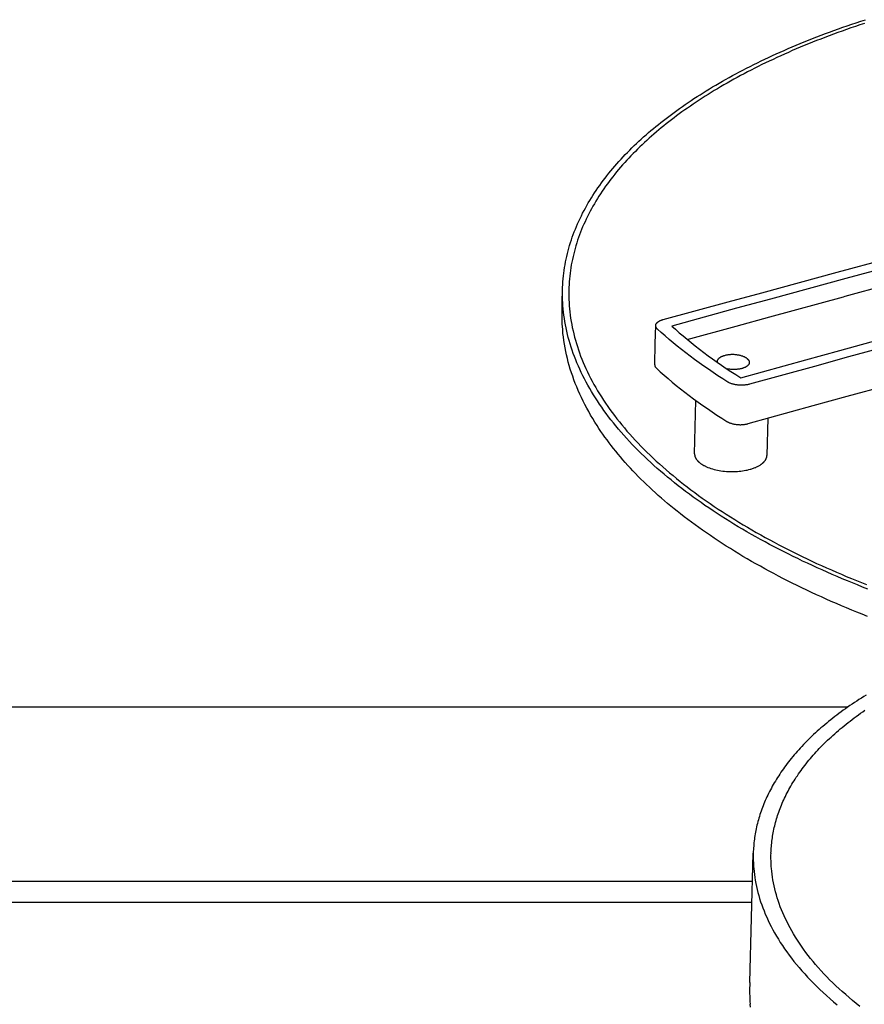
# Model space of a CAD drawing. Extents: x 11006 to 14017, y -5072 to -3244.
# Tile 9 of 18: x 13305 to 13397, y -3771 to -3663. Entities that reach past the tile are written whole.
import ezdxf

# ---------------------------------------------------------------- set-up
doc = ezdxf.new("R2010")
doc.units = 0
doc.layers.add('MAKE2D$VISIBLE$CURVAS', color=7, linetype='CONTINUOUS')

msp = doc.modelspace()

# ---------------------------------------------------------------- linework, layer by layer
at = {"layer": 'MAKE2D$VISIBLE$CURVAS'}
for p, q in [((13424.47, -3683.44), (13395.38, -3691.36)), ((13394.44, -3690.67), (13419.2, -3683.93)), ((13395.32, -3693.3), (13424.39, -3685.36)), ((13386.22, -3692.91), (13394.44, -3690.67)), ((13395.38, -3691.36), (13387.16, -3693.61)), ((13364.42, -3693.87), (13364.45, -3692.64)), ((13382.52, -3693.92), (13386.22, -3692.91)), ((13387.1, -3695.55), (13395.14, -3693.36)), ((13395.14, -3693.36), (13395.32, -3693.3)), ((13364.4, -3695.02), (13364.42, -3693.87)), ((13375.44, -3695.84), (13382.52, -3693.92)), ((13387.16, -3693.61), (13383.46, -3694.61)), ((13383.46, -3694.61), (13376.38, -3696.55)), ((13383.4, -3696.56), (13387.1, -3695.55)), ((13395.54, -3704.23), (13428.64, -3695.08)), ((13374.57, -3698.45), (13374.62, -3696.51)), ((13378.07, -3698.02), (13383.4, -3696.56)), ((13394.72, -3699.23), (13402.98, -3696.96)), ((13403.94, -3697.66), (13395.68, -3699.93)), ((13374.52, -3700.79), (13374.57, -3698.45)), ((13391.01, -3700.25), (13394.72, -3699.23)), ((13381.32, -3700.45), (13381.32, -3700.49)), ((13381.32, -3700.49), (13381.32, -3700.48)), ((13383.9, -3702.2), (13391.01, -3700.25)), ((13395.68, -3699.93), (13391.96, -3700.96)), ((13391.96, -3700.96), (13384.85, -3702.91)), ((13378.87, -3710.51), (13379.01, -3704.69)), ((13391.83, -3705.25), (13395.54, -3704.23)), ((13384.73, -3707.21), (13391.83, -3705.25)), ((13386.87, -3706.62), (13386.76, -3710.7)), ((12792.77, -3738.16), (13395.63, -3738.16)), ((13384.89, -3768.27), (13385.28, -3754.13)), ((12780.95, -3757.18), (13385.19, -3757.18)), ((12781.02, -3759.49), (13385.13, -3759.49))]:
    msp.add_line(p, q, dxfattribs=at)
for points in [[(13374.37, -3674.97), (13374.64, -3674.75), (13374.91, -3674.53), (13375.19, -3674.31), (13375.47, -3674.09), (13375.75, -3673.87), (13376.04, -3673.65), (13376.33, -3673.43), (13376.62, -3673.22), (13376.92, -3673), (13377.22, -3672.78), (13377.53, -3672.56), (13377.84, -3672.35), (13378.16, -3672.13), (13378.48, -3671.92), (13378.8, -3671.71), (13379.13, -3671.49), (13379.46, -3671.28), (13379.8, -3671.07), (13380.14, -3670.86), (13380.48, -3670.65), (13380.83, -3670.44), (13381.18, -3670.23), (13381.54, -3670.02), (13381.9, -3669.81), (13382.26, -3669.61), (13382.63, -3669.4), (13383, -3669.2), (13383.38, -3668.99), (13383.76, -3668.79), (13384.15, -3668.59), (13384.54, -3668.39), (13384.93, -3668.19), (13385.33, -3667.99), (13385.73, -3667.79), (13386.13, -3667.6), (13386.54, -3667.4), (13386.95, -3667.21), (13387.37, -3667.01), (13387.79, -3666.82), (13388.22, -3666.63), (13388.65, -3666.44), (13389.08, -3666.25), (13389.51, -3666.06), (13389.96, -3665.88), (13390.4, -3665.69), (13390.85, -3665.51), (13391.3, -3665.33), (13391.76, -3665.15), (13392.22, -3664.97), (13392.68, -3664.79), (13393.15, -3664.61), (13393.62, -3664.44), (13394.09, -3664.26), (13394.57, -3664.09), (13395.05, -3663.92), (13395.54, -3663.75), (13396.03, -3663.58), (13396.52, -3663.42), (13397.02, -3663.25), (13397.52, -3663.09)], [(13397.41, -3663.5), (13396.92, -3663.66), (13396.43, -3663.83), (13395.95, -3663.99), (13395.46, -3664.16), (13394.99, -3664.33), (13394.51, -3664.5), (13394.04, -3664.67), (13393.57, -3664.85), (13393.11, -3665.02), (13392.65, -3665.2), (13392.2, -3665.38), (13391.74, -3665.56), (13391.3, -3665.74), (13390.85, -3665.92), (13390.41, -3666.1), (13389.97, -3666.29), (13389.54, -3666.47), (13389.11, -3666.66), (13388.69, -3666.85), (13388.27, -3667.04), (13387.85, -3667.23), (13387.44, -3667.42), (13387.03, -3667.61), (13386.62, -3667.81), (13386.22, -3668), (13385.82, -3668.2), (13385.43, -3668.4), (13385.04, -3668.59), (13384.65, -3668.79), (13384.27, -3668.99), (13383.89, -3669.19), (13383.52, -3669.4), (13383.15, -3669.6), (13382.79, -3669.8), (13382.43, -3670.01), (13382.07, -3670.21), (13381.71, -3670.42), (13381.37, -3670.63), (13381.02, -3670.83), (13380.68, -3671.04), (13380.34, -3671.25), (13380.01, -3671.46), (13379.68, -3671.67), (13379.36, -3671.88), (13379.04, -3672.1), (13378.72, -3672.31), (13378.41, -3672.52), (13378.1, -3672.74), (13377.79, -3672.95), (13377.49, -3673.17), (13377.2, -3673.38), (13376.9, -3673.6), (13376.62, -3673.81), (13376.33, -3674.03), (13376.05, -3674.25), (13375.77, -3674.47), (13375.5, -3674.68), (13375.23, -3674.9), (13374.97, -3675.12)], [(13364.45, -3692.64), (13364.45, -3692.33), (13364.47, -3692.02), (13364.49, -3691.71), (13364.51, -3691.39), (13364.55, -3691.08), (13364.58, -3690.78), (13364.62, -3690.47), (13364.67, -3690.16), (13364.72, -3689.85), (13364.78, -3689.55), (13364.84, -3689.24), (13364.91, -3688.94), (13364.98, -3688.64), (13365.06, -3688.34), (13365.14, -3688.04), (13365.22, -3687.74), (13365.32, -3687.44), (13365.41, -3687.14), (13365.51, -3686.84), (13365.62, -3686.55), (13365.73, -3686.26), (13365.85, -3685.96), (13365.97, -3685.67), (13366.09, -3685.38), (13366.22, -3685.09), (13366.36, -3684.81), (13366.5, -3684.52), (13366.64, -3684.23), (13366.79, -3683.95), (13366.94, -3683.67), (13367.1, -3683.39), (13367.26, -3683.11), (13367.42, -3682.83), (13367.59, -3682.55), (13367.77, -3682.28), (13367.94, -3682), (13368.12, -3681.73), (13368.31, -3681.46), (13368.5, -3681.19), (13368.69, -3680.92), (13368.89, -3680.66), (13369.09, -3680.39), (13369.29, -3680.13), (13369.5, -3679.87), (13369.72, -3679.61), (13369.93, -3679.35), (13370.15, -3679.09), (13370.37, -3678.84), (13370.6, -3678.58), (13370.83, -3678.33), (13371.06, -3678.08), (13371.3, -3677.83), (13371.54, -3677.58), (13371.78, -3677.34), (13372.03, -3677.09), (13372.28, -3676.85), (13372.53, -3676.61), (13372.78, -3676.37), (13373.04, -3676.13), (13373.3, -3675.9), (13373.57, -3675.66), (13373.83, -3675.43), (13374.1, -3675.2), (13374.37, -3674.97)], [(13374.97, -3675.12), (13374.7, -3675.35), (13374.43, -3675.58), (13374.17, -3675.81), (13373.91, -3676.04), (13373.65, -3676.27), (13373.39, -3676.51), (13373.14, -3676.75), (13372.89, -3676.99), (13372.64, -3677.23), (13372.4, -3677.47), (13372.16, -3677.71), (13371.92, -3677.96), (13371.69, -3678.2), (13371.46, -3678.45), (13371.23, -3678.7), (13371.01, -3678.95), (13370.78, -3679.21), (13370.57, -3679.46), (13370.35, -3679.72), (13370.14, -3679.98), (13369.94, -3680.24), (13369.73, -3680.5), (13369.54, -3680.76), (13369.34, -3681.02), (13369.15, -3681.29), (13368.96, -3681.56), (13368.78, -3681.83), (13368.6, -3682.1), (13368.42, -3682.37), (13368.25, -3682.64), (13368.08, -3682.91), (13367.92, -3683.19), (13367.76, -3683.47), (13367.6, -3683.74), (13367.45, -3684.02), (13367.31, -3684.31), (13367.17, -3684.59), (13367.03, -3684.87), (13366.9, -3685.16), (13366.77, -3685.44), (13366.64, -3685.73), (13366.52, -3686.02), (13366.41, -3686.31), (13366.3, -3686.6), (13366.19, -3686.89), (13366.09, -3687.19), (13366, -3687.48), (13365.9, -3687.78), (13365.82, -3688.07), (13365.74, -3688.37), (13365.66, -3688.67), (13365.59, -3688.97), (13365.52, -3689.27), (13365.46, -3689.57), (13365.4, -3689.87), (13365.35, -3690.18), (13365.31, -3690.48), (13365.27, -3690.79), (13365.23, -3691.09), (13365.2, -3691.4), (13365.18, -3691.71), (13365.16, -3692.02), (13365.14, -3692.33), (13365.13, -3692.64)], [(13397.79, -3725.28), (13397.22, -3725.06), (13396.66, -3724.84), (13396.1, -3724.61), (13395.55, -3724.38), (13394.99, -3724.15), (13394.44, -3723.92), (13393.89, -3723.68), (13393.35, -3723.44), (13392.81, -3723.2), (13392.27, -3722.96), (13391.73, -3722.71), (13391.2, -3722.47), (13390.67, -3722.22), (13390.14, -3721.96), (13389.62, -3721.71), (13389.1, -3721.45), (13388.58, -3721.19), (13388.07, -3720.93), (13387.56, -3720.66), (13387.06, -3720.4), (13386.56, -3720.13), (13386.06, -3719.86), (13385.57, -3719.58), (13385.08, -3719.31), (13384.59, -3719.03), (13384.11, -3718.75), (13383.64, -3718.47), (13383.17, -3718.18), (13382.7, -3717.9), (13382.24, -3717.61), (13381.78, -3717.32), (13381.33, -3717.03), (13380.88, -3716.73), (13380.44, -3716.43), (13380, -3716.14), (13379.57, -3715.84), (13379.14, -3715.53), (13378.72, -3715.23), (13378.3, -3714.92), (13377.89, -3714.62), (13377.48, -3714.31), (13377.08, -3714), (13376.69, -3713.68), (13376.3, -3713.37), (13375.91, -3713.05), (13375.53, -3712.74), (13375.16, -3712.42), (13374.79, -3712.1), (13374.43, -3711.77), (13374.07, -3711.45), (13373.72, -3711.13), (13373.38, -3710.8), (13373.04, -3710.47), (13372.71, -3710.14), (13372.38, -3709.81), (13372.06, -3709.48), (13371.75, -3709.15), (13371.44, -3708.82), (13371.14, -3708.48), (13370.85, -3708.15), (13370.56, -3707.81), (13370.28, -3707.47), (13370, -3707.14), (13369.73, -3706.8), (13369.47, -3706.46), (13369.22, -3706.12), (13368.97, -3705.77), (13368.72, -3705.43), (13368.49, -3705.09), (13368.26, -3704.74), (13368.03, -3704.4), (13367.82, -3704.06), (13367.61, -3703.71), (13367.41, -3703.36), (13367.21, -3703.02), (13367.02, -3702.67), (13366.84, -3702.32), (13366.66, -3701.98), (13366.49, -3701.63), (13366.33, -3701.28), (13366.17, -3700.93), (13366.02, -3700.59), (13365.88, -3700.24), (13365.75, -3699.89), (13365.62, -3699.54), (13365.5, -3699.19), (13365.38, -3698.85), (13365.27, -3698.5), (13365.17, -3698.15), (13365.07, -3697.8), (13364.99, -3697.46), (13364.9, -3697.11), (13364.83, -3696.76), (13364.76, -3696.42), (13364.7, -3696.07), (13364.65, -3695.72), (13364.6, -3695.38), (13364.56, -3695.04), (13364.52, -3694.69), (13364.49, -3694.35), (13364.47, -3694.01), (13364.45, -3693.66), (13364.44, -3693.32), (13364.44, -3692.98), (13364.45, -3692.64)], [(13365.13, -3692.64), (13365.13, -3692.97), (13365.13, -3693.31), (13365.14, -3693.65), (13365.16, -3693.99), (13365.18, -3694.33), (13365.21, -3694.67), (13365.24, -3695.01), (13365.28, -3695.35), (13365.33, -3695.7), (13365.38, -3696.04), (13365.45, -3696.38), (13365.51, -3696.73), (13365.59, -3697.07), (13365.67, -3697.41), (13365.76, -3697.76), (13365.85, -3698.1), (13365.95, -3698.45), (13366.06, -3698.79), (13366.17, -3699.14), (13366.29, -3699.48), (13366.42, -3699.83), (13366.56, -3700.18), (13366.7, -3700.52), (13366.84, -3700.87), (13367, -3701.21), (13367.16, -3701.56), (13367.33, -3701.9), (13367.5, -3702.25), (13367.68, -3702.59), (13367.87, -3702.93), (13368.07, -3703.28), (13368.27, -3703.62), (13368.48, -3703.96), (13368.69, -3704.3), (13368.91, -3704.65), (13369.14, -3704.99), (13369.38, -3705.33), (13369.62, -3705.67), (13369.86, -3706.01), (13370.12, -3706.34), (13370.38, -3706.68), (13370.65, -3707.02), (13370.92, -3707.35), (13371.2, -3707.69), (13371.48, -3708.02), (13371.78, -3708.36), (13372.07, -3708.69), (13372.38, -3709.02), (13372.69, -3709.35), (13373.01, -3709.68), (13373.33, -3710), (13373.66, -3710.33), (13374, -3710.66), (13374.34, -3710.98), (13374.68, -3711.3), (13375.04, -3711.62), (13375.4, -3711.94), (13375.76, -3712.26), (13376.13, -3712.58), (13376.51, -3712.89), (13376.89, -3713.2), (13377.28, -3713.52), (13377.67, -3713.83), (13378.07, -3714.13), (13378.47, -3714.44), (13378.88, -3714.75), (13379.29, -3715.05), (13379.71, -3715.35), (13380.14, -3715.65), (13380.57, -3715.95), (13381, -3716.25), (13381.44, -3716.54), (13381.88, -3716.83), (13382.33, -3717.12), (13382.79, -3717.41), (13383.25, -3717.7), (13383.71, -3717.98), (13384.18, -3718.26), (13384.65, -3718.54), (13385.12, -3718.82), (13385.6, -3719.1), (13386.09, -3719.37), (13386.58, -3719.64), (13387.07, -3719.91), (13387.57, -3720.18), (13388.07, -3720.44), (13388.57, -3720.7), (13389.08, -3720.96), (13389.59, -3721.22), (13390.11, -3721.48), (13390.63, -3721.73), (13391.15, -3721.98), (13391.68, -3722.23), (13392.2, -3722.48), (13392.74, -3722.72), (13393.27, -3722.96), (13393.81, -3723.2), (13394.35, -3723.43), (13394.9, -3723.67), (13395.44, -3723.9), (13395.99, -3724.13), (13396.54, -3724.36), (13397.1, -3724.58), (13397.66, -3724.8)], [(13397.75, -3728.27), (13397.17, -3728.04), (13396.6, -3727.81), (13396.03, -3727.58), (13395.47, -3727.35), (13394.91, -3727.11), (13394.35, -3726.87), (13393.8, -3726.63), (13393.25, -3726.39), (13392.71, -3726.15), (13392.17, -3725.9), (13391.64, -3725.65), (13391.11, -3725.4), (13390.58, -3725.15), (13390.06, -3724.9), (13389.54, -3724.64), (13389.03, -3724.39), (13388.52, -3724.13), (13388.02, -3723.87), (13387.52, -3723.6), (13387.02, -3723.34), (13386.53, -3723.07), (13386.05, -3722.8), (13385.57, -3722.53), (13385.09, -3722.26), (13384.62, -3721.99), (13384.15, -3721.71), (13383.69, -3721.43), (13383.23, -3721.16), (13382.78, -3720.87), (13382.33, -3720.59), (13381.89, -3720.31), (13381.45, -3720.02), (13381.01, -3719.74), (13380.59, -3719.45), (13380.16, -3719.16), (13379.74, -3718.86), (13379.33, -3718.57), (13378.92, -3718.27), (13378.52, -3717.98), (13378.12, -3717.68), (13377.72, -3717.38), (13377.34, -3717.08), (13376.97, -3716.79), (13376.62, -3716.51), (13376.26, -3716.22), (13375.92, -3715.93), (13375.57, -3715.64), (13375.24, -3715.35), (13374.9, -3715.05), (13374.58, -3714.76), (13374.25, -3714.46), (13373.93, -3714.17), (13373.62, -3713.87), (13373.31, -3713.57), (13373.01, -3713.28), (13372.71, -3712.98), (13372.42, -3712.67), (13372.13, -3712.37), (13371.85, -3712.07), (13371.57, -3711.77), (13371.3, -3711.46), (13371.03, -3711.16), (13370.77, -3710.85), (13370.51, -3710.54), (13370.26, -3710.24), (13370.01, -3709.93), (13369.77, -3709.62), (13369.53, -3709.31), (13369.3, -3709), (13369.07, -3708.68), (13368.85, -3708.37), (13368.63, -3708.06), (13368.42, -3707.74), (13368.21, -3707.43), (13367.97, -3707.05), (13367.74, -3706.67), (13367.51, -3706.29), (13367.3, -3705.9), (13367.09, -3705.52), (13366.88, -3705.14), (13366.69, -3704.75), (13366.5, -3704.37), (13366.33, -3703.98), (13366.15, -3703.59), (13365.99, -3703.21), (13365.84, -3702.82), (13365.69, -3702.43), (13365.55, -3702.04), (13365.42, -3701.66), (13365.29, -3701.27), (13365.18, -3700.88), (13365.07, -3700.49), (13364.97, -3700.1), (13364.88, -3699.71), (13364.79, -3699.32), (13364.72, -3698.93), (13364.65, -3698.53), (13364.59, -3698.14), (13364.54, -3697.75), (13364.49, -3697.36), (13364.46, -3696.97), (13364.43, -3696.58), (13364.42, -3696.38), (13364.41, -3696.19), (13364.4, -3695.99), (13364.4, -3695.8), (13364.39, -3695.6), (13364.39, -3695.41), (13364.39, -3695.21), (13364.4, -3695.02)], [(13374.62, -3696.51), (13374.62, -3696.49), (13374.62, -3696.48), (13374.62, -3696.47), (13374.62, -3696.45), (13374.63, -3696.44), (13374.63, -3696.43), (13374.63, -3696.42), (13374.63, -3696.4), (13374.64, -3696.39), (13374.64, -3696.38), (13374.65, -3696.36), (13374.65, -3696.35), (13374.66, -3696.34), (13374.67, -3696.33), (13374.67, -3696.31), (13374.68, -3696.3), (13374.69, -3696.29), (13374.7, -3696.28), (13374.71, -3696.26), (13374.71, -3696.25), (13374.72, -3696.24), (13374.73, -3696.23), (13374.74, -3696.22), (13374.76, -3696.2), (13374.77, -3696.19), (13374.78, -3696.18), (13374.79, -3696.17), (13374.8, -3696.16), (13374.82, -3696.15), (13374.83, -3696.13), (13374.84, -3696.12), (13374.86, -3696.11), (13374.87, -3696.1), (13374.88, -3696.09), (13374.91, -3696.07), (13374.95, -3696.05), (13374.98, -3696.03), (13375.01, -3696.01), (13375.05, -3695.99), (13375.08, -3695.97), (13375.12, -3695.96), (13375.16, -3695.94), (13375.2, -3695.92), (13375.24, -3695.91), (13375.28, -3695.89), (13375.32, -3695.88), (13375.36, -3695.87), (13375.4, -3695.85), (13375.44, -3695.84)], [(13376.38, -3696.55), (13376.78, -3696.91), (13377.2, -3697.28), (13377.62, -3697.64), (13378.05, -3698), (13378.49, -3698.36), (13378.94, -3698.72), (13379.4, -3699.08), (13379.87, -3699.44), (13380.34, -3699.79), (13380.83, -3700.14), (13381.32, -3700.49), (13381.82, -3700.84), (13382.33, -3701.18), (13382.84, -3701.52), (13383.37, -3701.86), (13383.9, -3702.2)], [(13382.49, -3702.67), (13381.95, -3702.33), (13381.42, -3701.98), (13380.89, -3701.63), (13380.37, -3701.28), (13379.86, -3700.92), (13379.35, -3700.56), (13378.86, -3700.2), (13378.38, -3699.84), (13377.9, -3699.48), (13377.43, -3699.12), (13376.97, -3698.75), (13376.52, -3698.38), (13376.08, -3698.01), (13375.65, -3697.64), (13375.22, -3697.26), (13374.81, -3696.89)], [(13384.57, -3700.08), (13384.55, -3700.07), (13384.52, -3700.05), (13384.5, -3700.04), (13384.48, -3700.02), (13384.45, -3700.01), (13384.43, -3699.99), (13384.4, -3699.98), (13384.37, -3699.96), (13384.34, -3699.95), (13384.31, -3699.93), (13384.25, -3699.91), (13384.19, -3699.88), (13384.12, -3699.85), (13384.04, -3699.83), (13383.97, -3699.81), (13383.89, -3699.78), (13383.81, -3699.76), (13383.73, -3699.75), (13383.64, -3699.73), (13383.56, -3699.72), (13383.47, -3699.7), (13383.38, -3699.69), (13383.29, -3699.69), (13383.2, -3699.68), (13383.11, -3699.68), (13383.02, -3699.68), (13382.93, -3699.68), (13382.84, -3699.68), (13382.75, -3699.69), (13382.67, -3699.69), (13382.59, -3699.7), (13382.5, -3699.71), (13382.43, -3699.72), (13382.35, -3699.74), (13382.28, -3699.75), (13382.21, -3699.77), (13382.14, -3699.79), (13382.06, -3699.81), (13382.02, -3699.82), (13381.98, -3699.84), (13381.94, -3699.85), (13381.9, -3699.87), (13381.86, -3699.88), (13381.82, -3699.9), (13381.79, -3699.92), (13381.75, -3699.93), (13381.72, -3699.95), (13381.68, -3699.97), (13381.65, -3699.99), (13381.62, -3700.01), (13381.59, -3700.03), (13381.58, -3700.04), (13381.56, -3700.05), (13381.55, -3700.06), (13381.53, -3700.08), (13381.52, -3700.09), (13381.51, -3700.1), (13381.5, -3700.11), (13381.48, -3700.12), (13381.47, -3700.13), (13381.46, -3700.14), (13381.45, -3700.16), (13381.44, -3700.17), (13381.43, -3700.18), (13381.42, -3700.19), (13381.41, -3700.21), (13381.4, -3700.22), (13381.39, -3700.23), (13381.39, -3700.24), (13381.38, -3700.26), (13381.37, -3700.27), (13381.36, -3700.28), (13381.36, -3700.29), (13381.35, -3700.31), (13381.35, -3700.32), (13381.34, -3700.33), (13381.34, -3700.35), (13381.33, -3700.36), (13381.33, -3700.37), (13381.33, -3700.38), (13381.33, -3700.4), (13381.32, -3700.41), (13381.32, -3700.42), (13381.32, -3700.44), (13381.32, -3700.45)], [(13384.84, -3700.54), (13384.84, -3700.55), (13384.84, -3700.56), (13384.84, -3700.58), (13384.84, -3700.59), (13384.83, -3700.6), (13384.83, -3700.61), (13384.83, -3700.63), (13384.82, -3700.64), (13384.82, -3700.65), (13384.82, -3700.67), (13384.81, -3700.68), (13384.8, -3700.69), (13384.8, -3700.71), (13384.79, -3700.72), (13384.78, -3700.73), (13384.78, -3700.74), (13384.77, -3700.76), (13384.76, -3700.77), (13384.75, -3700.78), (13384.74, -3700.79), (13384.73, -3700.81), (13384.72, -3700.82), (13384.71, -3700.83), (13384.7, -3700.84), (13384.69, -3700.85), (13384.68, -3700.86), (13384.67, -3700.88), (13384.66, -3700.89), (13384.64, -3700.9), (13384.63, -3700.91), (13384.62, -3700.92), (13384.6, -3700.93), (13384.59, -3700.94), (13384.57, -3700.95), (13384.54, -3700.97), (13384.51, -3701), (13384.48, -3701.01), (13384.45, -3701.03), (13384.41, -3701.05), (13384.38, -3701.07), (13384.34, -3701.09), (13384.3, -3701.1), (13384.26, -3701.12), (13384.22, -3701.13), (13384.19, -3701.15), (13384.15, -3701.16), (13384.11, -3701.18), (13384.02, -3701.2), (13383.94, -3701.22), (13383.86, -3701.24), (13383.77, -3701.26), (13383.67, -3701.27), (13383.57, -3701.28), (13383.47, -3701.3), (13383.37, -3701.3), (13383.26, -3701.31), (13383.16, -3701.31), (13383.05, -3701.31), (13382.94, -3701.3), (13382.83, -3701.3), (13382.72, -3701.28), (13382.62, -3701.27), (13382.51, -3701.25), (13382.41, -3701.23)], [(13384.57, -3700.08), (13384.58, -3700.1), (13384.6, -3700.11), (13384.61, -3700.12), (13384.63, -3700.13), (13384.64, -3700.15), (13384.66, -3700.16), (13384.67, -3700.17), (13384.68, -3700.18), (13384.69, -3700.2), (13384.71, -3700.21), (13384.72, -3700.22), (13384.73, -3700.24), (13384.74, -3700.25), (13384.75, -3700.27), (13384.76, -3700.28), (13384.77, -3700.29), (13384.78, -3700.31), (13384.79, -3700.32), (13384.79, -3700.34), (13384.8, -3700.35), (13384.81, -3700.37), (13384.81, -3700.37), (13384.81, -3700.38), (13384.82, -3700.39), (13384.82, -3700.4), (13384.82, -3700.41), (13384.82, -3700.41), (13384.83, -3700.42), (13384.83, -3700.43), (13384.83, -3700.44), (13384.83, -3700.44), (13384.83, -3700.45), (13384.84, -3700.46), (13384.84, -3700.47), (13384.84, -3700.47), (13384.84, -3700.48), (13384.84, -3700.49), (13384.84, -3700.5), (13384.84, -3700.51), (13384.84, -3700.51), (13384.84, -3700.52), (13384.84, -3700.53), (13384.84, -3700.54)], [(13374.71, -3701.17), (13375.12, -3701.55), (13375.54, -3701.92), (13375.98, -3702.3), (13376.42, -3702.67), (13376.87, -3703.04), (13377.32, -3703.41), (13377.79, -3703.77), (13378.27, -3704.14), (13378.75, -3704.5), (13379.25, -3704.86), (13379.75, -3705.22), (13380.26, -3705.57), (13380.78, -3705.93), (13381.3, -3706.28), (13381.84, -3706.63), (13382.38, -3706.97)], [(13384.85, -3702.91), (13384.78, -3702.93), (13384.72, -3702.94), (13384.65, -3702.96), (13384.58, -3702.97), (13384.5, -3702.98), (13384.42, -3702.99), (13384.35, -3703), (13384.27, -3703.01), (13384.18, -3703.02), (13384.1, -3703.02), (13384.02, -3703.02), (13383.93, -3703.02), (13383.85, -3703.02), (13383.76, -3703.02), (13383.67, -3703.01), (13383.59, -3703), (13383.51, -3702.99), (13383.42, -3702.98), (13383.34, -3702.97), (13383.26, -3702.95), (13383.18, -3702.94), (13383.11, -3702.92), (13383.03, -3702.9), (13382.96, -3702.88), (13382.89, -3702.85), (13382.82, -3702.83), (13382.76, -3702.81), (13382.7, -3702.78), (13382.65, -3702.75), (13382.59, -3702.73), (13382.57, -3702.71), (13382.54, -3702.7), (13382.52, -3702.69), (13382.49, -3702.67)], [(13382.38, -3706.97), (13382.4, -3706.99), (13382.43, -3707), (13382.45, -3707.02), (13382.48, -3707.03), (13382.53, -3707.06), (13382.59, -3707.08), (13382.65, -3707.11), (13382.71, -3707.13), (13382.78, -3707.16), (13382.85, -3707.18), (13382.92, -3707.2), (13382.99, -3707.22), (13383.07, -3707.24), (13383.15, -3707.26), (13383.23, -3707.27), (13383.31, -3707.28), (13383.39, -3707.3), (13383.47, -3707.31), (13383.56, -3707.31), (13383.64, -3707.32), (13383.73, -3707.32), (13383.82, -3707.33), (13383.9, -3707.33), (13383.98, -3707.32), (13384.07, -3707.32), (13384.15, -3707.31), (13384.23, -3707.31), (13384.31, -3707.3), (13384.38, -3707.29), (13384.46, -3707.28), (13384.53, -3707.26), (13384.6, -3707.25), (13384.67, -3707.23), (13384.73, -3707.21)], [(13378.87, -3710.51), (13378.87, -3710.52), (13378.87, -3710.54), (13378.87, -3710.56), (13378.87, -3710.58), (13378.87, -3710.59), (13378.87, -3710.61), (13378.87, -3710.63), (13378.87, -3710.65), (13378.88, -3710.66), (13378.88, -3710.68), (13378.88, -3710.7), (13378.89, -3710.72), (13378.89, -3710.73), (13378.89, -3710.75), (13378.9, -3710.77), (13378.9, -3710.78), (13378.91, -3710.8), (13378.91, -3710.82), (13378.92, -3710.84), (13378.93, -3710.85), (13378.94, -3710.89), (13378.95, -3710.92), (13378.97, -3710.95), (13378.99, -3710.99), (13379.01, -3711.02), (13379.03, -3711.05), (13379.05, -3711.08), (13379.07, -3711.12), (13379.09, -3711.15), (13379.11, -3711.18), (13379.14, -3711.21), (13379.17, -3711.24), (13379.19, -3711.27), (13379.22, -3711.3), (13379.25, -3711.33), (13379.28, -3711.36), (13379.31, -3711.39), (13379.34, -3711.42), (13379.37, -3711.44), (13379.41, -3711.47), (13379.44, -3711.5), (13379.47, -3711.52)], [(13379.47, -3711.52), (13379.52, -3711.56), (13379.57, -3711.6), (13379.62, -3711.63), (13379.68, -3711.66), (13379.73, -3711.7), (13379.79, -3711.73), (13379.85, -3711.77), (13379.91, -3711.8), (13379.98, -3711.83), (13380.04, -3711.87), (13380.11, -3711.9), (13380.18, -3711.93), (13380.33, -3711.99), (13380.48, -3712.05), (13380.65, -3712.11), (13380.82, -3712.16), (13380.99, -3712.21), (13381.17, -3712.25), (13381.36, -3712.29), (13381.55, -3712.33), (13381.75, -3712.36), (13381.95, -3712.39), (13382.15, -3712.41), (13382.35, -3712.43), (13382.55, -3712.44), (13382.75, -3712.45), (13382.96, -3712.45), (13383.16, -3712.45), (13383.35, -3712.44), (13383.55, -3712.43), (13383.74, -3712.42), (13383.93, -3712.4), (13384.11, -3712.37), (13384.28, -3712.35), (13384.45, -3712.31), (13384.62, -3712.28), (13384.78, -3712.24), (13384.93, -3712.2), (13385.02, -3712.18), (13385.11, -3712.15), (13385.2, -3712.12), (13385.29, -3712.09), (13385.38, -3712.06), (13385.47, -3712.02), (13385.55, -3711.99), (13385.63, -3711.95), (13385.72, -3711.91), (13385.8, -3711.87), (13385.87, -3711.83), (13385.95, -3711.78), (13386.02, -3711.74), (13386.09, -3711.69), (13386.16, -3711.65), (13386.19, -3711.62), (13386.22, -3711.6), (13386.25, -3711.57), (13386.29, -3711.55), (13386.31, -3711.52), (13386.34, -3711.5), (13386.37, -3711.47), (13386.4, -3711.44), (13386.42, -3711.42), (13386.45, -3711.39), (13386.47, -3711.36), (13386.5, -3711.34), (13386.52, -3711.31), (13386.54, -3711.28), (13386.56, -3711.25), (13386.58, -3711.23), (13386.6, -3711.2), (13386.62, -3711.17), (13386.63, -3711.14), (13386.65, -3711.11), (13386.66, -3711.08), (13386.68, -3711.05), (13386.69, -3711.03), (13386.7, -3711), (13386.71, -3710.97), (13386.72, -3710.94), (13386.73, -3710.91), (13386.74, -3710.88), (13386.74, -3710.85), (13386.75, -3710.82), (13386.75, -3710.79), (13386.76, -3710.76), (13386.76, -3710.73), (13386.76, -3710.7)], [(13397.6, -3736.86), (13397.34, -3737.02), (13397.08, -3737.19), (13396.82, -3737.35), (13396.57, -3737.52), (13396.32, -3737.68), (13396.07, -3737.85), (13395.82, -3738.02), (13395.58, -3738.19), (13395.34, -3738.36), (13395.1, -3738.53), (13394.86, -3738.7), (13394.63, -3738.87), (13394.4, -3739.05), (13394.18, -3739.22), (13393.95, -3739.4), (13393.73, -3739.57), (13393.51, -3739.75), (13393.3, -3739.92), (13393.08, -3740.1), (13392.87, -3740.28), (13392.67, -3740.46), (13392.46, -3740.64), (13392.26, -3740.82), (13392.06, -3741), (13391.87, -3741.18), (13391.67, -3741.36), (13391.48, -3741.55), (13391.3, -3741.73), (13391.11, -3741.91), (13390.93, -3742.1), (13390.75, -3742.28), (13390.58, -3742.47), (13390.41, -3742.65), (13390.24, -3742.84), (13390.07, -3743.03), (13389.91, -3743.21), (13389.75, -3743.4), (13389.59, -3743.59), (13389.43, -3743.78), (13389.28, -3743.97), (13389.13, -3744.16), (13388.99, -3744.35), (13388.84, -3744.54), (13388.7, -3744.73), (13388.57, -3744.92), (13388.43, -3745.11), (13388.3, -3745.3), (13388.17, -3745.49), (13388.05, -3745.68), (13387.92, -3745.87), (13387.8, -3746.06), (13387.69, -3746.26), (13387.57, -3746.45), (13387.46, -3746.64), (13387.35, -3746.83), (13387.25, -3747.03), (13387.14, -3747.22), (13387.04, -3747.41), (13386.95, -3747.6), (13386.85, -3747.8), (13386.76, -3747.99), (13386.67, -3748.18), (13386.59, -3748.38), (13386.51, -3748.57), (13386.43, -3748.76), (13386.35, -3748.96), (13386.27, -3749.15), (13386.2, -3749.34), (13386.13, -3749.54), (13386.07, -3749.73), (13386, -3749.92), (13385.94, -3750.12), (13385.89, -3750.31), (13385.83, -3750.5), (13385.78, -3750.69), (13385.73, -3750.89), (13385.68, -3751.08), (13385.64, -3751.27), (13385.59, -3751.46), (13385.56, -3751.65), (13385.52, -3751.85), (13385.48, -3752.04), (13385.45, -3752.23), (13385.42, -3752.42), (13385.4, -3752.61), (13385.37, -3752.8), (13385.35, -3752.99), (13385.33, -3753.18), (13385.32, -3753.37), (13385.3, -3753.56), (13385.29, -3753.75), (13385.28, -3753.94), (13385.28, -3754.13)], [(13387.21, -3754.14), (13387.22, -3753.96), (13387.23, -3753.77), (13387.24, -3753.59), (13387.25, -3753.4), (13387.27, -3753.21), (13387.29, -3753.03), (13387.31, -3752.84), (13387.33, -3752.65), (13387.36, -3752.47), (13387.39, -3752.28), (13387.42, -3752.09), (13387.45, -3751.9), (13387.49, -3751.72), (13387.53, -3751.53), (13387.57, -3751.34), (13387.62, -3751.15), (13387.66, -3750.96), (13387.71, -3750.77), (13387.76, -3750.58), (13387.82, -3750.39), (13387.88, -3750.21), (13387.94, -3750.02), (13388, -3749.83), (13388.07, -3749.64), (13388.13, -3749.45), (13388.21, -3749.26), (13388.28, -3749.07), (13388.36, -3748.88), (13388.44, -3748.69), (13388.52, -3748.5), (13388.6, -3748.31), (13388.69, -3748.12), (13388.78, -3747.93), (13388.88, -3747.74), (13388.97, -3747.55), (13389.07, -3747.36), (13389.17, -3747.17), (13389.28, -3746.98), (13389.39, -3746.8), (13389.5, -3746.61), (13389.61, -3746.42), (13389.73, -3746.23), (13389.85, -3746.04), (13389.97, -3745.85), (13390.1, -3745.67), (13390.22, -3745.48), (13390.35, -3745.29), (13390.49, -3745.1), (13390.63, -3744.92), (13390.77, -3744.73), (13390.91, -3744.54), (13391.05, -3744.36), (13391.2, -3744.17), (13391.35, -3743.99), (13391.51, -3743.8), (13391.66, -3743.62), (13391.82, -3743.44), (13391.99, -3743.25), (13392.15, -3743.07), (13392.32, -3742.89), (13392.49, -3742.7), (13392.67, -3742.52), (13392.85, -3742.34), (13393.03, -3742.16), (13393.21, -3741.98), (13393.4, -3741.8), (13393.59, -3741.62), (13393.78, -3741.45), (13393.97, -3741.27), (13394.17, -3741.09), (13394.37, -3740.91), (13394.57, -3740.74), (13394.78, -3740.56), (13394.99, -3740.39), (13395.2, -3740.22), (13395.41, -3740.04), (13395.63, -3739.87), (13395.85, -3739.7), (13396.08, -3739.53), (13396.3, -3739.36), (13396.53, -3739.19), (13396.76, -3739.02), (13396.99, -3738.85), (13397.23, -3738.68), (13397.47, -3738.52)], [(13385.33, -3755.8), (13385.36, -3756.12), (13385.4, -3756.45), (13385.44, -3756.78), (13385.49, -3757.1), (13385.55, -3757.43), (13385.62, -3757.76), (13385.7, -3758.1), (13385.78, -3758.43), (13385.87, -3758.77), (13385.97, -3759.1), (13386.08, -3759.44), (13386.2, -3759.78), (13386.32, -3760.11), (13386.45, -3760.45), (13386.59, -3760.79), (13386.74, -3761.14), (13386.9, -3761.48), (13387.06, -3761.82), (13387.24, -3762.16), (13387.42, -3762.51), (13387.61, -3762.85), (13387.81, -3763.2), (13388.02, -3763.54), (13388.23, -3763.89), (13388.46, -3764.23), (13388.7, -3764.58), (13388.94, -3764.92), (13389.19, -3765.26), (13389.45, -3765.61), (13389.72, -3765.95), (13390, -3766.3), (13390.29, -3766.64), (13390.59, -3766.98), (13390.89, -3767.33), (13391.21, -3767.67), (13391.53, -3768.01), (13391.86, -3768.35), (13392.21, -3768.69), (13392.56, -3769.03), (13392.92, -3769.37), (13393.29, -3769.7), (13393.66, -3770.04), (13394.05, -3770.37), (13394.44, -3770.7)], [(13396.92, -3770.87), (13396.52, -3770.55), (13396.12, -3770.23), (13395.74, -3769.91), (13395.37, -3769.59), (13395, -3769.26), (13394.64, -3768.94), (13394.29, -3768.61), (13393.95, -3768.29), (13393.62, -3767.96), (13393.3, -3767.63), (13392.98, -3767.3), (13392.68, -3766.97), (13392.38, -3766.63), (13392.09, -3766.3), (13391.81, -3765.97), (13391.54, -3765.64), (13391.28, -3765.3), (13391.03, -3764.97), (13390.78, -3764.63), (13390.54, -3764.3), (13390.32, -3763.97), (13390.1, -3763.63), (13389.88, -3763.3), (13389.68, -3762.96), (13389.49, -3762.63), (13389.3, -3762.3), (13389.13, -3761.96), (13388.96, -3761.63), (13388.8, -3761.3), (13388.64, -3760.97), (13388.5, -3760.64), (13388.36, -3760.31), (13388.23, -3759.98), (13388.11, -3759.65), (13388, -3759.32), (13387.9, -3759), (13387.8, -3758.67), (13387.71, -3758.35), (13387.63, -3758.03), (13387.55, -3757.7), (13387.49, -3757.38), (13387.43, -3757.06), (13387.38, -3756.75), (13387.33, -3756.43), (13387.29, -3756.11), (13387.26, -3755.8)], [(13384.91, -3770.64), (13384.93, -3770.94)]]:
    msp.add_lwpolyline(points, dxfattribs=at)
at = {"layer": 'MAKE2D$VISIBLE$CURVAS', "extrusion": (0, 0, -1)}
for centre, radius, start, end in [((-13375.13, -3696.49), 0.513, 308.5716, 357.7946), ((-13401.59, -3754.55), 14.38, 355.0035, 1.6153)]:
    msp.add_arc(centre, radius, start, end, dxfattribs=at)
at = {"layer": 'MAKE2D$VISIBLE$CURVAS'}
for centre, radius, start, end in [((13375.03, -3700.77), 0.516, 182.1599, 231.2537), ((13400.12, -3754.53), 14.85, 178.4205, 184.8852), ((13414.74, -3769.1), 29.86, 178.416, 182.9643)]:
    msp.add_arc(centre, radius, start, end, dxfattribs=at)

doc.saveas('drawing.dxf')
